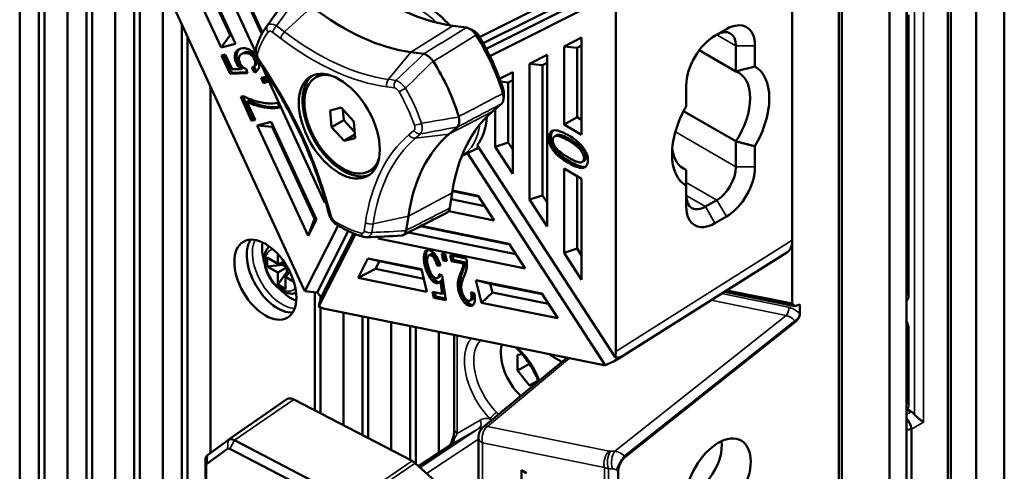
# Model space of a CAD drawing. Header units: millimetres. Extents: x 0 to 5104, y -184 to 1188.
# Tile 153 of 221: x 1506 to 1555, y 324 to 346. Entities that reach past the tile are written whole.
import ezdxf

# ---------------------------------------------------------------- set-up
doc = ezdxf.new("R2010")
doc.units = ezdxf.units.MM
doc.header["$LTSCALE"] = 2
doc.layers.add('Sichtbar (ISO)', color=7, linetype='Continuous', lineweight=50)
doc.layers.add('Sichtbar schmal (ISO)', color=7, linetype='Continuous', lineweight=35)

msp = doc.modelspace()

# ---------------------------------------------------------------- linework, layer by layer
at = {"layer": 'Sichtbar (ISO)'}
for p, q in [((1549.724, 278.492), (1549.724, 548.425)), ((1548.875, 547.391), (1548.875, 277.893)), ((1546.518, 546.03), (1546.518, 276.532)), ((1554.556, 416.221), (1554.556, 281.281)), ((1553.163, 415.419), (1553.163, 280.48)), ((1553.165, 415.418), (1553.165, 280.479)), ((1551.772, 414.302), (1551.772, 280.477)), ((1551.913, 414.62), (1551.913, 280.09)), ((1546.377, 389.133), (1546.377, 312.924)), ((1510.59, 320.526), (1510.59, 365.232)), ((1509.459, 364.628), (1509.459, 322.293)), ((1509.176, 364.465), (1509.176, 321.342)), ((1505.876, 363.666), (1505.876, 322.629)), ((1508.233, 321.268), (1508.233, 363.92)), ((1506.819, 363.304), (1506.819, 322.084)), ((1507.102, 363.327), (1507.102, 321.921)), ((1544.067, 352.955), (1544.067, 331.892)), ((1511.008, 351.92), (1519.905, 332.643)), ((1511.533, 350.782), (1511.533, 320.02)), ((1544.067, 335.022), (1544.067, 350.924)), ((1511.816, 350.169), (1511.816, 320.183)), ((1515.841, 344.535), (1513.521, 349.561)), ((1516.276, 345.145), (1514.536, 348.915)), ((1514.637, 348.851), (1516.544, 344.719)), ((1517.536, 344.318), (1515.78, 348.123)), ((1528.606, 345.048), (1534.78, 348.144)), ((1512.947, 319.203), (1512.947, 347.718)), ((1535.369, 348.051), (1528.784, 344.749)), ((1535.527, 347.773), (1528.94, 344.469)), ((1517.845, 345.203), (1516.795, 347.477)), ((1516.896, 347.413), (1517.884, 345.272)), ((1529.123, 344.115), (1535.293, 347.209)), ((1518.023, 345.49), (1518.902, 346.735)), ((1535.346, 329.525), (1535.346, 346.815)), ((1549.743, 346.289), (1549.743, 332.435)), ((1513.89, 345.675), (1513.89, 318.002)), ((1515.841, 344.535), (1516.276, 345.145)), ((1516.276, 345.145), (1516.34, 345.161)), ((1527.962, 345.525), (1527.292, 345.614)), ((1540.249, 345.118), (1540.814, 345.444)), ((1514.173, 345.062), (1514.173, 317.839)), ((1516.544, 344.719), (1515.841, 344.535)), ((1532.79, 344.59), (1533.66, 345.026)), ((1533.66, 345.026), (1533.66, 340.232)), ((1515.861, 344.142), (1516.04, 344.188)), ((1515.967, 344.169), (1516.371, 343.294)), ((1516.04, 344.188), (1516.374, 343.464)), ((1516.938, 344.271), (1516.844, 344.217)), ((1525.222, 344.31), (1525.85, 344.226)), ((1531.083, 343.734), (1531.952, 344.17)), ((1531.952, 344.17), (1531.952, 335.696)), ((1532.79, 340.734), (1532.79, 344.59)), ((1532.79, 344.59), (1533.431, 344.523)), ((1533.431, 344.523), (1533.66, 344.638)), ((1533.431, 341.104), (1533.431, 344.523)), ((1539.475, 344.405), (1541.286, 343.36)), ((1541.286, 343.36), (1541.286, 344.628)), ((1542.229, 344.628), (1542.229, 343.6)), ((1516.277, 343.239), (1515.861, 344.142)), ((1517.673, 343.887), (1517.982, 343.419)), ((1531.083, 337.032), (1531.083, 343.734)), ((1531.083, 343.734), (1531.724, 343.667)), ((1531.724, 343.667), (1531.952, 343.781)), ((1516.371, 343.294), (1516.277, 343.239)), ((1517.142, 343.268), (1516.277, 343.239)), ((1516.371, 343.294), (1517.125, 343.319)), ((1516.374, 343.464), (1516.829, 343.474)), ((1516.924, 343.528), (1516.829, 343.474)), ((1517.068, 343.484), (1517.142, 343.268)), ((1517.482, 343.313), (1517.357, 343.542)), ((1517.48, 343.612), (1517.386, 343.558)), ((1517.452, 343.596), (1517.576, 343.367)), ((1517.576, 343.367), (1517.482, 343.313)), ((1520.97, 336.877), (1517.878, 343.576)), ((1529.606, 342.993), (1530.255, 343.319)), ((1530.255, 343.319), (1530.255, 338.303)), ((1531.724, 337.24), (1531.724, 343.667)), ((1518.031, 343.092), (1517.818, 343.036)), ((1517.818, 343.036), (1517.935, 342.782)), ((1518.029, 342.837), (1517.925, 343.064)), ((1517.935, 342.782), (1518.149, 342.838)), ((1518.029, 342.837), (1517.935, 342.782)), ((1518.136, 342.865), (1518.029, 342.837)), ((1518.149, 342.838), (1518.031, 343.092)), ((1520.649, 343.141), (1520.507, 343.059)), ((1530.027, 342.816), (1529.655, 342.855)), ((1530.255, 342.93), (1530.027, 342.816)), ((1530.027, 342.816), (1530.027, 339.847)), ((1515.304, 342.611), (1515.304, 324.517)), ((1538.835, 341.641), (1538.835, 342.668)), ((1516.948, 342.137), (1516.802, 342.099)), ((1516.802, 342.099), (1517.344, 340.925)), ((1517.439, 340.979), (1516.909, 342.127)), ((1517.209, 341.915), (1517.114, 341.86)), ((1517.524, 340.972), (1517.114, 341.86)), ((1518.733, 341.572), (1518.627, 341.801)), ((1529.248, 341.377), (1529.699, 341.76)), ((1521.769, 341.572), (1521.219, 341.428)), ((1521.219, 341.428), (1521.29, 340.606)), ((1522.391, 340.894), (1521.769, 341.572)), ((1521.903, 340.959), (1521.858, 341.475)), ((1529.386, 339.639), (1529.386, 341.494)), ((1541.286, 339.908), (1538.703, 341.4)), ((1517.439, 340.979), (1517.344, 340.925)), ((1517.344, 340.925), (1517.524, 340.972)), ((1517.512, 340.998), (1517.439, 340.979)), ((1517.614, 340.693), (1518.317, 340.876)), ((1518.317, 340.876), (1520.546, 336.048)), ((1521.29, 340.606), (1521.903, 340.959)), ((1522.436, 340.378), (1521.903, 340.959)), ((1522.462, 340.071), (1522.391, 340.894)), ((1532.79, 340.734), (1533.431, 341.104)), ((1533.431, 341.104), (1533.66, 340.973)), ((1520.132, 335.237), (1517.614, 340.693)), ((1518.36, 340.63), (1517.614, 340.693)), ((1518.423, 340.646), (1518.36, 340.63)), ((1520.456, 336.087), (1518.36, 340.63)), ((1521.29, 340.606), (1521.912, 339.927)), ((1527.518, 340.612), (1527.094, 340.253)), ((1533.66, 340.232), (1532.79, 340.734)), ((1521.912, 339.927), (1522.448, 340.237)), ((1521.912, 339.927), (1522.462, 340.071)), ((1530.027, 339.847), (1529.386, 339.639)), ((1530.027, 339.847), (1530.255, 339.497)), ((1532.413, 340.208), (1532.318, 340.153)), ((1541.286, 338.64), (1541.286, 339.908)), ((1528.012, 339.321), (1534.828, 328.851)), ((1528.494, 339.713), (1535.309, 329.244)), ((1530.255, 338.303), (1529.386, 339.639)), ((1532.149, 339.637), (1532.243, 339.692)), ((1542.229, 339.668), (1542.229, 338.64)), ((1527.74, 339.198), (1527.943, 339.288)), ((1532.464, 339.23), (1532.558, 339.284)), ((1533.78, 338.948), (1533.686, 338.894)), ((1523.315, 338.522), (1523.174, 338.44)), ((1532.79, 338.557), (1533.66, 338.055)), ((1532.79, 334.409), (1532.79, 338.557)), ((1538.566, 338.648), (1538.835, 338.493)), ((1538.835, 337.708), (1538.835, 338.493)), ((1533.431, 334.617), (1533.431, 338.187)), ((1533.66, 338.055), (1533.66, 333.073)), ((1527.149, 336.618), (1527.261, 337.371)), ((1528.557, 337.189), (1527.273, 337.449)), ((1527.277, 337.474), (1528.537, 337.22)), ((1538.835, 336.681), (1538.835, 337.708)), ((1520.97, 336.877), (1520.997, 336.949)), ((1521.001, 336.937), (1520.97, 336.877)), ((1527.212, 337.046), (1528.867, 336.712)), ((1528.537, 337.22), (1529.328, 336.004)), ((1531.083, 337.032), (1531.724, 337.24)), ((1531.952, 335.696), (1531.083, 337.032)), ((1531.952, 336.89), (1531.724, 337.24)), ((1539.777, 336.681), (1540.343, 337.007)), ((1521.042, 336.79), (1521.185, 336.279)), ((1529.328, 336.004), (1527.085, 336.458)), ((1520.132, 335.237), (1520.456, 336.087)), ((1520.546, 336.048), (1520.132, 335.237)), ((1520.494, 336.161), (1520.456, 336.087)), ((1525.092, 336.216), (1524.987, 335.509)), ((1540.814, 336.191), (1540.249, 335.864)), ((1521.622, 335.749), (1519.969, 332.515)), ((1520.577, 332.449), (1522.124, 335.475)), ((1530.412, 334.339), (1525.103, 335.413)), ((1525.682, 335.71), (1530.101, 334.816)), ((1525.719, 335.729), (1530.081, 334.847)), ((1522.478, 335.323), (1520.658, 331.762)), ((1520.781, 332.218), (1522.386, 335.359)), ((1523.594, 335.103), (1523.787, 335.201)), ((1523.594, 335.103), (1523.64, 335.194)), ((1530.872, 333.632), (1523.594, 335.103)), ((1530.081, 334.847), (1530.872, 333.632)), ((1532.79, 334.409), (1533.431, 334.617)), ((1533.66, 334.267), (1533.431, 334.617)), ((1518.116, 334.163), (1518.635, 333.864)), ((1518.116, 333.728), (1518.116, 334.163)), ((1518.635, 333.864), (1518.635, 334.342)), ((1522.604, 333.167), (1523.093, 334.123)), ((1523.093, 334.123), (1525.741, 333.588)), ((1523.093, 334.123), (1523.662, 333.982)), ((1523.47, 333.606), (1523.662, 333.982)), ((1523.662, 333.982), (1525.748, 333.56)), ((1526.2, 334.33), (1526.106, 334.276)), ((1526.821, 334.028), (1526.74, 334.364)), ((1526.74, 334.364), (1526.91, 334.33)), ((1526.821, 334.028), (1526.916, 334.082)), ((1526.992, 333.993), (1526.821, 334.028)), ((1526.853, 334.342), (1526.916, 334.082)), ((1526.91, 334.33), (1526.992, 333.993)), ((1526.916, 334.082), (1526.973, 334.07)), ((1527.222, 333.997), (1527.154, 334.281)), ((1527.154, 334.281), (1527.957, 334.118)), ((1527.222, 333.997), (1527.317, 334.051)), ((1527.818, 333.876), (1527.222, 333.997)), ((1527.267, 334.258), (1527.317, 334.051)), ((1527.317, 334.051), (1527.913, 333.931)), ((1533.66, 333.073), (1532.79, 334.409)), ((1535.462, 329.16), (1543.805, 334.42)), ((1518.116, 333.728), (1518.871, 333.804)), ((1518.635, 333.428), (1518.116, 333.728)), ((1518.956, 333.938), (1518.635, 333.864)), ((1518.635, 333.428), (1519.012, 333.646)), ((1518.871, 333.918), (1518.871, 333.804)), ((1518.871, 333.804), (1519.012, 333.723)), ((1519.012, 333.853), (1519.012, 333.646)), ((1519.012, 333.646), (1519.191, 333.543)), ((1519.079, 333.444), (1519.079, 333.608)), ((1522.604, 333.167), (1523.47, 333.606)), ((1525.853, 333.125), (1523.47, 333.606)), ((1525.741, 333.588), (1526.01, 332.478)), ((1526.524, 333.783), (1526.619, 333.838)), ((1526.675, 333.778), (1526.524, 333.783)), ((1526.619, 333.838), (1526.657, 333.836)), ((1527.818, 333.876), (1527.913, 333.931)), ((1518.635, 332.83), (1519.079, 333.444)), ((1518.635, 332.83), (1518.635, 333.428)), ((1519.237, 333.451), (1519.012, 333.211)), ((1519.012, 333.211), (1519.012, 332.612)), ((1519.426, 332.971), (1519.012, 333.211)), ((1519.177, 333.387), (1519.079, 333.444)), ((1526.01, 332.478), (1522.604, 333.167)), ((1526.634, 333.217), (1526.539, 333.162)), ((1526.622, 333.341), (1526.771, 333.276)), ((1526.674, 333.004), (1526.768, 333.058)), ((1526.765, 332.37), (1526.674, 333.004)), ((1526.768, 333.058), (1526.859, 332.424)), ((1526.771, 333.276), (1526.953, 332.063)), ((1528.7, 331.935), (1528.431, 333.044)), ((1528.431, 333.044), (1531.683, 332.387)), ((1528.431, 333.044), (1529.141, 332.874)), ((1519.012, 332.612), (1518.635, 332.83)), ((1529.141, 332.874), (1531.703, 332.356)), ((1529.141, 332.874), (1529.246, 332.439)), ((1540.832, 332.545), (1544.067, 331.892)), ((1520.468, 326.623), (1520.468, 332.456)), ((1520.751, 332.115), (1520.751, 332.247)), ((1526.348, 332.185), (1526.28, 332.468)), ((1526.28, 332.468), (1526.765, 332.37)), ((1526.348, 332.185), (1526.443, 332.24)), ((1526.953, 332.063), (1526.348, 332.185)), ((1526.393, 332.445), (1526.443, 332.24)), ((1526.443, 332.24), (1526.941, 332.139)), ((1526.765, 332.37), (1526.859, 332.424)), ((1528.242, 332.095), (1528.148, 332.04)), ((1528.184, 332.465), (1528.345, 332.404)), ((1529.246, 332.439), (1528.7, 331.935)), ((1532.013, 331.879), (1529.246, 332.439)), ((1531.683, 332.387), (1532.474, 331.172)), ((1544.206, 331.77), (1540.721, 332.475)), ((1520.751, 326.476), (1520.751, 331.712)), ((1520.961, 331.641), (1534.694, 328.864)), ((1532.474, 331.172), (1528.7, 331.935)), ((1544.206, 331.77), (1544.067, 331.892)), ((1544.206, 331.77), (1544.444, 331.857)), ((1544.444, 331.857), (1544.444, 331.402)), ((1521.883, 331.454), (1521.883, 325.887)), ((1522.825, 325.397), (1522.825, 331.264)), ((1523.108, 325.25), (1523.108, 331.207)), ((1524.24, 330.978), (1524.24, 324.662)), ((1525.182, 324.172), (1525.182, 330.787)), ((1525.465, 323.983), (1525.465, 330.73)), ((1535.838, 324.349), (1544.249, 331.006)), ((1549.743, 330.776), (1549.743, 327.044)), ((1526.597, 330.501), (1526.597, 324.528)), ((1527.364, 330.346), (1527.364, 325.678)), ((1532.934, 329.22), (1528.803, 325.802)), ((1530.491, 329.371), (1530.728, 329.392)), ((1530.491, 328.586), (1530.491, 329.371)), ((1532.243, 329.275), (1532.379, 329.19)), ((1532.306, 329.237), (1532.688, 329.016)), ((1532.683, 329.013), (1532.447, 329.15)), ((1535.419, 329.136), (1535.353, 329.237)), ((1531.08, 328.926), (1530.491, 328.586)), ((1531.08, 327.853), (1530.491, 328.586)), ((1531.505, 328.098), (1531.08, 327.853)), ((1531.305, 327.873), (1531.08, 327.853)), ((1516.185, 325.16), (1519.086, 327.174)), ((1525.274, 324.124), (1519.433, 327.161)), ((1549.952, 326.554), (1549.767, 326.66)), ((1549.964, 325.697), (1549.724, 325.663)), ((1549.964, 325.697), (1549.964, 315.649)), ((1528.561, 325.289), (1528.561, 321.696)), ((1515.127, 323.982), (1516.15, 324.73)), ((1516.181, 325.157), (1515.158, 324.41)), ((1516.271, 324.727), (1522.111, 321.69)), ((1522.33, 322.112), (1516.49, 325.149)), ((1527.219, 324.94), (1525.596, 323.867)), ((1515.059, 324.166), (1515.106, 320.934)), ((1515.135, 320.655), (1515.088, 323.887)), ((1529.091, 320.756), (1525.427, 324.017)), ((1530.681, 323.672), (1530.681, 322.203)), ((1530.934, 323.526), (1530.681, 323.672)), ((1535.472, 323.621), (1535.472, 312.877))]:
    msp.add_line(p, q, dxfattribs=at)
msp.add_arc((1529.228, 325.289), 0.667, 129.6039, 180, dxfattribs=at)
for centre, major_axis, ratio, start_param, end_param in [((1523.91, 357.739), (-6.672, 11.557), 0.57735, 2.199115, 2.722714), ((1525.918, 343.104), (2.162, -3.746), 0.57735, 1.945557, 2.652301), ((1521.814, 356.529), (6.724, -11.647), 0.57735, 5.340708, 5.864306), ((1540.814, 343.811), (1, 1.732), 0.57735, 5.497787, 7.068583), ((1528.147, 344.929), (-0.349, 0.568), 0.549717, 4.77075, 5.848158), ((1525.211, 342.696), (-3.494, 6.052), 0.57735, 4.32445, 4.786169), ((1525.447, 342.832), (3.333, -5.774), 0.57735, 1.182857, 1.644576), ((1540.343, 344.084), (0.667, 1.155), 0.57735, 5.497787, 7.068583), ((1540.249, 343.485), (1, 1.732), 0.57735, 0.785398, 2.356194), ((1525.79, 344.146), (0.114, 0.046), 0.586508, 0.648591, 0.803758), ((1526.22, 343.793), (0.104, -0.134), 0.726214, 1.432346, 1.587315), ((1523.115, 341.485), (3.442, -5.962), 0.57735, 1.19279, 1.634644), ((1518.116, 350.626), (-0.967, -7.163), 0.228626, 6.122083, 6.23305), ((1521.84, 340.75), (1.333, -2.309), 0.57735, 2.664737, 6.760041), ((1521.982, 340.831), (-1.333, 2.309), 0.57735, 6.116861, 6.283185), ((1540.06, 340.926), (1.367, 2.367), 0.57735, 4.613895, 6.381679), ((1540.532, 340.654), (1.7, 2.944), 0.57735, 4.710659, 6.284915), ((1521.864, 340.763), (-1.417, 2.454), 0.57735, 0.0666, 3.074992), ((1529.35, 342.323), (0.31, -0.59), 0.556947, 0.127301, 1.20471), ((1514.196, 355.324), (-4.848, 13.431), 0.372594, 2.869152, 2.978699), ((1524.089, 378.031), (6.078, 36.235), 0.21639, 3.161511, 3.218007), ((1510.968, 345.572), (8.04, -3.822), 0.159949, 5.917698, 6.086071), ((1511.063, 345.626), (8.04, -3.822), 0.159949, 5.917698, 6.039216), ((1536.581, 330.286), (-6.672, 11.557), 0.57735, 0.10472, 0.628319), ((1540.532, 340.654), (-1.7, -2.944), 0.57735, 4.710659, 6.284915), ((1527.473, 341.078), (0.016, -0.163), 0.736835, 1.681317, 1.836286), ((1525.918, 343.104), (2.162, -3.746), 0.57735, 0.216047, 0.723098), ((1527.425, 340.604), (-0.115, -0.045), 0.319414, 2.385548, 2.540715), ((1532.584, 339.754), (-0.386, 0.668), 0.57735, 0.285972, 1.417431), ((1532.678, 339.809), (-0.386, 0.668), 0.57735, 0.285972, 1.417431), ((1534.485, 329.076), (-6.724, 11.647), 0.57735, 0.10472, 0.628319), ((1525.918, 343.104), (2.162, -3.746), 0.57735, 6.221282, 6.251974), ((1527.271, 343.945), (6.522, 4.238), 0.567476, 4.46581, 4.546959), ((1532.553, 339.803), (-0.375, 0.65), 0.57735, 1.492395, 1.59059), ((1532.647, 339.857), (0.375, -0.65), 0.57735, 4.633987, 4.732192), ((1540.06, 340.926), (-1.367, -2.367), 0.57735, 5.613328, 6.381679), ((1521.982, 340.831), (1.333, -2.309), 0.57735, 0, 0.166324), ((1540.343, 338.096), (0.667, 1.155), 0.57735, 3.926991, 5.497787), ((1540.814, 337.824), (-1, -1.732), 0.57735, 0.785398, 2.356194), ((1539.777, 337.769), (-0.667, -1.155), 0.57735, 5.497787, 7.068583), ((1526.7, 336.981), (0.304, -0.593), 0.573914, 0, 0.656435), ((1540.249, 337.497), (-1, -1.732), 0.57735, 5.497787, 7.068583), ((1524.883, 335.479), (0.081, 0.105), 0.64188, 5.271773, 5.42694), ((1518.635, 333.428), (-1.083, 1.876), 0.57735, 0.286757, 2.854836), ((1543.124, 335.566), (0.666, -1.156), 0.57735, 0.022962, 0.786451), ((1519.295, 333.809), (-1.012, 1.753), 0.57735, 0.607547, 1.173919), ((1527.112, 334.62), (0.771, -1.015), 0.414659, 0.543727, 0.774772), ((1526.914, 334.016), (-0.787, 0.5), 0.899812, 3.41977, 3.595404), ((1527.008, 334.07), (0.787, -0.5), 0.899812, 0.278178, 0.453811), ((1521.037, 340.287), (5.507, -7.123), 0.13212, 0.03236, 0.143327), ((1521.131, 340.341), (5.507, -7.123), 0.13212, 0.03236, 0.086243), ((1519.295, 333.809), (-1.012, 1.753), 0.57735, 1.967673, 2.534046), ((1520.674, 332.845), (-0.669, 1.154), 0.582155, 1.411622, 1.519192), ((1521.327, 333.205), (2.528, 0.087), 0.303039, 4.134973, 4.400663), ((1521.091, 333.074), (-0.669, 1.154), 0.582155, 1.784883, 2.024906), ((1521.221, 333.146), (0.627, 1.864), 0.071965, 2.115799, 2.431441), ((1490.556, 386.042), (37.721, -54.236), 0.051478, 0.035381, 0.116967), ((1550.076, 332.435), (-0.333, 0), 0.57735, 0, 0.0001), ((1520.674, 332.845), (-0.669, 1.154), 0.582155, 2.340548, 2.665358), ((1544.209, 331.266), (0.157, 0.305), 0.575524, 4.044302, 5.011995), ((1550.076, 330.776), (-0.333, 0), 0.57735, 6.283085, 6.283185), ((1531.08, 328.638), (-1, 1.732), 0.57735, 0.50843, 2.047354), ((1532.306, 331.251), (1.233, -2.136), 0.57735, 5.358512, 5.497787), ((1532.447, 331.333), (-1.337, 2.315), 0.57735, 2.320001, 2.356194), ((1534.971, 330.427), (2.007, 1.406), 0.542559, 4.282672, 4.559552), ((1534.403, 330.069), (-0.666, 1.156), 0.57735, 3.646826, 3.928043), ((1534.916, 330.392), (0.799, -1.071), 0.553954, 5.757549, 6.062872), ((1534.781, 330.307), (-0.666, 1.156), 0.57735, 3.101216, 3.341502), ((1534.403, 330.069), (-0.666, 1.156), 0.57735, 2.671097, 2.824336), ((1519.441, 326.648), (-0.35, 0.529), 0.596562, 5.461252, 6.29616), ((1550.076, 327.044), (-0.333, 0), 0.57735, 0, 0.000174), ((1549.948, 326.119), (0.267, -0.462), 0.582193, 1.909625, 2.351202), ((1527.831, 325.678), (-0.467, 0), 0.57735, 0, 0.000245), ((1516.497, 324.698), (-0.308, 0.465), 0.596562, 5.461252, 6.310582), ((1527.754, 325.163), (-0.448, 0.131), 0.296997, 0.000015, 0.000924), ((1516.274, 324.55), (-0.12, 0.182), 0.596562, 5.461252, 6.310582), ((1527.898, 323.79), (0.65, -1.167), 0.57621, 3.184348, 3.185127), ((1538.789, 324.106), (-1.368, -1.82), 0.642704, 0.875816, 2.537212), ((1515.473, 323.95), (-0.308, 0.465), 0.596562, 0.027397, 0.748863), ((1535.96, 323.861), (0.329, 0.58), 0.621198, 0.992178, 2.310653), ((1515.25, 323.803), (-0.12, 0.182), 0.596562, 0.027397, 0.747523), ((1525.281, 323.611), (-0.35, 0.529), 0.596562, 5.129639, 5.461252)]:
    msp.add_ellipse(centre, major_axis=major_axis, ratio=ratio, start_param=start_param, end_param=end_param, dxfattribs=at)
for centre, major_axis in [((1521.675, 340.654), (1.417, -2.454)), ((1518.022, 333.074), (1.083, -1.876)), ((1540.414, 323.168), (-1.133, -1.963))]:
    msp.add_ellipse(centre, major_axis=major_axis, ratio=0.57735, dxfattribs=at)
for points, knots in [([(1518.023, 345.49), (1517.981, 345.431), (1517.941, 345.37), (1517.866, 345.244), (1517.831, 345.179), (1517.765, 345.046), (1517.733, 344.977), (1517.675, 344.837), (1517.648, 344.765), (1517.598, 344.618), (1517.575, 344.543), (1517.555, 344.466)], [2.6164897, 2.6164897, 2.6164897, 2.6164897, 2.668712, 2.668712, 2.7209343, 2.7209343, 2.7731565, 2.7731565, 2.8253788, 2.8253788, 2.8776011, 2.8776011, 2.8776011, 2.8776011]), ([(1516.829, 343.474), (1516.715, 343.566), (1516.63, 343.672), (1516.502, 343.95), (1516.487, 344.096), (1516.528, 344.229)], [0, 0, 0, 0, 0.430718, 0.430718, 1, 1, 1, 1]), ([(1516.528, 344.229), (1516.57, 344.362), (1516.664, 344.447), (1516.947, 344.521), (1517.088, 344.504), (1517.233, 344.435)], [0, 0, 0, 0, 0.512397, 0.512397, 1, 1, 1, 1]), ([(1516.623, 344.283), (1516.581, 344.15), (1516.596, 344.004), (1516.725, 343.726), (1516.809, 343.62), (1516.924, 343.528)], [0, 0, 0, 0, 0.569282, 0.569282, 1, 1, 1, 1]), ([(1517.517, 343.72), (1517.536, 343.795), (1517.525, 343.878), (1517.435, 344.074), (1517.359, 344.156), (1517.155, 344.269), (1517.047, 344.282), (1516.828, 344.225), (1516.76, 344.167), (1516.702, 343.992), (1516.715, 343.891), (1516.801, 343.703), (1516.845, 343.642), (1516.899, 343.592)], [0, 0, 0, 0, 0.156215, 0.156215, 0.344162, 0.344162, 0.532108, 0.532108, 0.709649, 0.709649, 0.888327, 0.888327, 1, 1, 1, 1]), ([(1516.938, 344.271), (1516.964, 344.286), (1516.995, 344.298), (1517.142, 344.337), (1517.249, 344.323), (1517.453, 344.21), (1517.529, 344.129), (1517.62, 343.932), (1517.631, 343.85), (1517.612, 343.774)], [0.4106954, 0.4106954, 0.4106954, 0.4106954, 0.467892, 0.467892, 0.6558384, 0.6558384, 0.8437848, 0.8437848, 1, 1, 1, 1]), ([(1517.673, 343.887), (1517.635, 343.944), (1517.604, 344.006), (1517.558, 344.135), (1517.543, 344.201), (1517.533, 344.334), (1517.537, 344.402), (1517.555, 344.466)], [0, 0, 0, 0, 0.03078936, 0.03078936, 0.06194416, 0.06194416, 0.09353967, 0.09353967, 0.09353967, 0.09353967]), ([(1526.315, 343.87), (1526.281, 343.914), (1526.244, 343.955), (1526.167, 344.033), (1526.127, 344.069), (1526.047, 344.131), (1526.008, 344.157), (1525.933, 344.198), (1525.898, 344.213), (1525.865, 344.223)], [0, 0, 0, 0, 0.0250167, 0.0250167, 0.0507887, 0.0507887, 0.0765479, 0.0765479, 0.1015297, 0.1015297, 0.1015297, 0.1015297]), ([(1521.042, 336.79), (1520.917, 337.24), (1520.774, 337.693), (1520.455, 338.599), (1520.28, 339.051), (1519.897, 339.952), (1519.691, 340.4), (1519.249, 341.285), (1519.013, 341.723), (1518.517, 342.583), (1518.255, 343.006), (1517.982, 343.419)], [0.3665191, 0.3665191, 0.3665191, 0.3665191, 0.4712389, 0.4712389, 0.5759587, 0.5759587, 0.6806784, 0.6806784, 0.7853982, 0.7853982, 0.8901179, 0.8901179, 0.8901179, 0.8901179]), ([(1517.114, 341.86), (1517.274, 341.776), (1517.457, 341.704), (1517.865, 341.586), (1518.065, 341.552), (1518.259, 341.543)], [0, 0, 0, 0, 0.500532, 0.500532, 1, 1, 1, 1]), ([(1518.353, 341.597), (1518.159, 341.606), (1517.959, 341.64), (1517.551, 341.758), (1517.369, 341.83), (1517.209, 341.915)], [0, 0, 0, 0, 0.499468, 0.499468, 1, 1, 1, 1]), ([(1527.528, 340.621), (1527.547, 340.641), (1527.563, 340.668), (1527.589, 340.732), (1527.598, 340.771), (1527.609, 340.857), (1527.611, 340.904), (1527.606, 341.004), (1527.6, 341.055), (1527.591, 341.107)], [0, 0, 0, 0, 0.0250053, 0.0250053, 0.0507888, 0.0507888, 0.0765366, 0.0765366, 0.1015298, 0.1015298, 0.1015298, 0.1015298]), ([(1532.1, 340.339), (1532.14, 340.4), (1532.199, 340.435), (1532.353, 340.457), (1532.446, 340.446), (1532.556, 340.414)], [0.0003337, 0.0003337, 0.0003337, 0.0003337, 0.5, 0.5, 1, 1, 1, 1]), ([(1532.556, 340.414), (1532.667, 340.382), (1532.815, 340.312), (1533.223, 340.076), (1533.402, 339.948), (1533.538, 339.819)], [0, 0, 0, 0, 0.457447, 0.457447, 1, 1, 1, 1]), ([(1532.384, 340.177), (1532.281, 340.156), (1532.23, 340.086), (1532.23, 339.849), (1532.275, 339.728), (1532.365, 339.606)], [0, 0, 0, 0, 0.504505, 0.504505, 1, 1, 1, 1]), ([(1533.619, 339.463), (1533.517, 339.603), (1533.311, 339.762), (1532.692, 340.12), (1532.485, 340.198), (1532.384, 340.177)], [0, 0, 0, 0, 0.498831, 0.498831, 1, 1, 1, 1]), ([(1532.478, 340.231), (1532.58, 340.253), (1532.786, 340.174), (1533.405, 339.817), (1533.611, 339.657), (1533.714, 339.518)], [0, 0, 0, 0, 0.501169, 0.501169, 1, 1, 1, 1]), ([(1532.464, 339.23), (1532.435, 339.251), (1532.407, 339.275), (1532.355, 339.326), (1532.333, 339.352), (1532.258, 339.449), (1532.202, 339.544), (1532.185, 339.573)], [-0.02911451, -0.02911451, -0.02911451, -0.02911451, -0.02189271, -0.02189271, -0.01546561, -0.01546561, -0.000002, -0.000002, -0.000002, -0.000002]), ([(1532.279, 339.628), (1532.317, 339.564), (1532.356, 339.497), (1532.427, 339.407), (1532.45, 339.38), (1532.501, 339.329), (1532.529, 339.305), (1532.558, 339.284)], [0, 0, 0, 0, 0.03348584, 0.03348584, 0.04864953, 0.04864953, 0.06568816, 0.06568816, 0.06568816, 0.06568816]), ([(1532.365, 339.606), (1532.48, 339.452), (1532.693, 339.285), (1533.312, 338.927), (1533.518, 338.848), (1533.62, 338.869)], [0, 0, 0, 0, 0.49961, 0.49961, 1, 1, 1, 1]), ([(1533.62, 338.869), (1533.723, 338.891), (1533.774, 338.96), (1533.774, 339.195), (1533.723, 339.324), (1533.619, 339.463)], [0, 0, 0, 0, 0.498866, 0.498866, 1, 1, 1, 1]), ([(1533.714, 339.518), (1533.817, 339.378), (1533.868, 339.25), (1533.868, 339.043), (1533.839, 338.982), (1533.78, 338.948)], [0, 0, 0, 0, 0.5011338, 0.5011338, 0.8779987, 0.8779987, 0.8779987, 0.8779987]), ([(1533.964, 338.952), (1533.965, 338.984), (1533.967, 339.094), (1533.941, 339.224), (1533.931, 339.26), (1533.899, 339.337), (1533.878, 339.375), (1533.853, 339.411)], [0, 0, 0, 0, 0.01744355, 0.01744355, 0.02406358, 0.02406358, 0.0314267, 0.0314267, 0.0314267, 0.0314267]), ([(1533.693, 338.594), (1533.535, 338.586), (1533.304, 338.669), (1532.779, 338.972), (1532.6, 339.1), (1532.464, 339.23)], [0.0900335, 0.0900335, 0.0900335, 0.0900335, 0.6137124, 0.6137124, 1, 1, 1, 1]), ([(1532.558, 339.284), (1532.755, 339.096), (1533.008, 338.944), (1533.294, 338.788), (1533.415, 338.731), (1533.674, 338.645), (1533.755, 338.647), (1533.787, 338.648)], [0, 0, 0, 0, 0.1319811, 0.1319811, 0.2207402, 0.2207402, 0.3359628, 0.3359628, 0.3359628, 0.3359628]), ([(1533.964, 338.952), (1533.963, 338.907), (1533.959, 338.864), (1533.942, 338.787), (1533.93, 338.754), (1533.898, 338.694), (1533.878, 338.67), (1533.828, 338.63), (1533.8, 338.616), (1533.768, 338.606)], [-0.09781417, -0.09781417, -0.09781417, -0.09781417, -0.07260474, -0.07260474, -0.04894666, -0.04894666, -0.02495548, -0.02495548, 0, 0, 0, 0]), ([(1521.523, 335.81), (1521.465, 335.847), (1521.411, 335.895), (1521.317, 336.003), (1521.276, 336.064), (1521.219, 336.177), (1521.199, 336.228), (1521.185, 336.279)], [0.0000047, 0.0000047, 0.0000047, 0.0000047, 0.03246081, 0.03246081, 0.06516212, 0.06516212, 0.08942403, 0.08942403, 0.08942403, 0.08942403]), ([(1521.523, 335.81), (1521.614, 335.752), (1521.705, 335.698), (1521.888, 335.594), (1521.98, 335.546), (1522.164, 335.455), (1522.256, 335.414), (1522.439, 335.336), (1522.531, 335.301), (1522.714, 335.238), (1522.806, 335.21), (1522.897, 335.185)], [4.6622213, 4.6622213, 4.6622213, 4.6622213, 4.7241763, 4.7241763, 4.7861312, 4.7861312, 4.8480862, 4.8480862, 4.9100412, 4.9100412, 4.9719962, 4.9719962, 4.9719962, 4.9719962]), ([(1524.983, 335.491), (1524.971, 335.449), (1524.955, 335.411), (1524.917, 335.345), (1524.893, 335.317), (1524.841, 335.276), (1524.813, 335.262), (1524.772, 335.253), (1524.761, 335.252), (1524.751, 335.251)], [-0.1015297, -0.1015297, -0.1015297, -0.1015297, -0.07652442, -0.07652442, -0.05074093, -0.05074093, -0.02499318, -0.02499318, -0.01639843, -0.01639843, -0.01639843, -0.01639843]), ([(1518.217, 334.717), (1518.178, 334.684), (1518.143, 334.647), (1518.059, 334.531), (1518.021, 334.445), (1517.968, 334.244), (1517.959, 334.127), (1517.973, 333.877), (1517.999, 333.744), (1518.081, 333.479), (1518.138, 333.347), (1518.276, 333.099), (1518.358, 332.981), (1518.538, 332.77), (1518.638, 332.677), (1518.848, 332.523), (1518.96, 332.463), (1519.183, 332.39), (1519.296, 332.376), (1519.452, 332.395), (1519.498, 332.406), (1519.542, 332.422)], [2.455458, 2.455458, 2.455458, 2.455458, 2.607826, 2.607826, 2.884271, 2.884271, 3.209783, 3.209783, 3.55545, 3.55545, 3.898509, 3.898509, 4.239179, 4.239179, 4.581576, 4.581576, 4.927414, 4.927414, 5.258224, 5.258224, 5.398524, 5.398524, 5.398524, 5.398524]), ([(1525.873, 334.301), (1525.904, 334.48), (1525.987, 334.556), (1526.232, 334.506), (1526.337, 334.427), (1526.437, 334.29)], [0, 0, 0, 0, 0.548796, 0.548796, 1, 1, 1, 1]), ([(1526.159, 333.172), (1526.051, 333.332), (1525.969, 333.526), (1525.861, 333.973), (1525.848, 334.155), (1525.873, 334.301)], [0, 0, 0, 0, 0.512397, 0.512397, 1, 1, 1, 1]), ([(1525.968, 334.355), (1525.942, 334.209), (1525.955, 334.028), (1526.064, 333.581), (1526.146, 333.386), (1526.253, 333.226)], [0, 0, 0, 0, 0.487603, 0.487603, 1, 1, 1, 1]), ([(1526.361, 334.141), (1526.3, 334.225), (1526.24, 334.273), (1526.109, 334.3), (1526.061, 334.259), (1526.013, 334.064), (1526.023, 333.927), (1526.107, 333.581), (1526.163, 333.443), (1526.306, 333.229), (1526.38, 333.167), (1526.505, 333.142), (1526.544, 333.155), (1526.572, 333.191)], [0, 0, 0, 0, 0.156216, 0.156216, 0.344163, 0.344163, 0.532109, 0.532109, 0.709651, 0.709651, 0.888327, 0.888327, 1, 1, 1, 1]), ([(1526.2, 334.33), (1526.221, 334.343), (1526.246, 334.346), (1526.334, 334.328), (1526.395, 334.279), (1526.455, 334.195)], [0.7683531, 0.7683531, 0.7683531, 0.7683531, 0.8437844, 0.8437844, 1, 1, 1, 1]), ([(1527.989, 333.917), (1527.995, 333.813), (1527.988, 333.713), (1527.949, 333.52), (1527.913, 333.412), (1527.781, 333.103), (1527.733, 332.951), (1527.717, 332.836)], [0, 0, 0, 0, 0.281094, 0.281094, 0.562189, 0.562189, 1, 1, 1, 1]), ([(1526.674, 333.004), (1526.625, 332.918), (1526.561, 332.883), (1526.375, 332.92), (1526.267, 333.012), (1526.159, 333.172)], [0, 0, 0, 0, 0.430718, 0.430718, 1, 1, 1, 1]), ([(1526.253, 333.226), (1526.362, 333.066), (1526.469, 332.975), (1526.597, 332.949), (1526.617, 332.948), (1526.637, 332.951)], [0, 0, 0, 0, 0.5692821, 0.5692821, 0.6861051, 0.6861051, 0.6861051, 0.6861051]), ([(1528.352, 331.909), (1528.312, 331.804), (1528.235, 331.764), (1528.003, 331.81), (1527.895, 331.893), (1527.697, 332.177), (1527.624, 332.343), (1527.555, 332.628), (1527.542, 332.721), (1527.537, 332.899), (1527.546, 332.99), (1527.568, 333.084)], [0, 0, 0, 0, 0.246585, 0.246585, 0.495829, 0.495829, 0.745073, 0.745073, 0.872537, 0.872537, 1, 1, 1, 1]), ([(1527.662, 333.138), (1527.641, 333.045), (1527.631, 332.953), (1527.636, 332.776), (1527.649, 332.683), (1527.719, 332.397), (1527.791, 332.231), (1527.989, 331.948), (1528.097, 331.865), (1528.25, 331.834), (1528.283, 331.833), (1528.312, 331.838)], [0, 0, 0, 0, 0.1274635, 0.1274635, 0.254927, 0.254927, 0.5041708, 0.5041708, 0.7534147, 0.7534147, 0.8315922, 0.8315922, 0.8315922, 0.8315922]), ([(1527.717, 332.836), (1527.701, 332.719), (1527.706, 332.606), (1527.762, 332.377), (1527.807, 332.274), (1527.869, 332.185)], [0, 0, 0, 0, 0.486559, 0.486559, 1, 1, 1, 1]), ([(1527.869, 332.185), (1527.93, 332.096), (1527.995, 332.044), (1528.135, 332.016), (1528.182, 332.048), (1528.205, 332.124)], [0, 0, 0, 0, 0.484444, 0.484444, 1, 1, 1, 1]), ([(1549.737, 332.388), (1549.737, 332.388), (1549.737, 332.388), (1549.739, 332.393), (1549.74, 332.397), (1549.742, 332.41), (1549.743, 332.421), (1549.743, 332.435)], [0.02877652, 0.02877652, 0.02877652, 0.02877652, 0.03527806, 0.03527806, 0.04393517, 0.04393517, 0.05542619, 0.05542619, 0.05542619, 0.05542619]), ([(1544.423, 331.27), (1544.43, 331.293), (1544.435, 331.316), (1544.442, 331.36), (1544.444, 331.381), (1544.444, 331.402)], [-0.02253155, -0.02253155, -0.02253155, -0.02253155, -0.0112583, -0.0112583, 0, 0, 0, 0]), ([(1549.743, 330.776), (1549.743, 330.793), (1549.741, 330.815), (1549.734, 330.857), (1549.73, 330.876), (1549.724, 330.897)], [0, 0, 0, 0, 0.01435415, 0.01435415, 0.02495711, 0.02495711, 0.02495711, 0.02495711]), ([(1531.523, 328.053), (1531.494, 328.128), (1531.464, 328.204), (1531.325, 328.519), (1531.194, 328.756), (1530.899, 329.195), (1530.733, 329.399), (1530.505, 329.631), (1530.449, 329.684), (1530.393, 329.734)], [6.7868212, 6.7868212, 6.7868212, 6.7868212, 6.8821324, 6.8821324, 7.186506, 7.186506, 7.4912093, 7.4912093, 7.5871934, 7.5871934, 7.5871934, 7.5871934]), ([(1549.768, 326.66), (1549.757, 326.667), (1549.747, 326.673), (1549.733, 326.682), (1549.729, 326.686), (1549.724, 326.689)], [-0.045835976, -0.045835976, -0.045835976, -0.045835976, -0.042162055, -0.042162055, -0.040169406, -0.040169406, -0.040169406, -0.040169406]), ([(1549.737, 326.996), (1549.737, 326.996), (1549.737, 326.997), (1549.738, 327), (1549.739, 327.004), (1549.742, 327.017), (1549.743, 327.029), (1549.743, 327.044)], [0.02701211, 0.02701211, 0.02701211, 0.02701211, 0.03281465, 0.03281465, 0.04167712, 0.04167712, 0.05422123, 0.05422123, 0.05422123, 0.05422123]), ([(1549.723, 326.233), (1549.841, 326.101), (1549.936, 325.914), (1549.959, 325.757), (1549.962, 325.736), (1549.963, 325.716), (1549.964, 325.697)], [0.2396132, 0.2396132, 0.2396132, 0.2396132, 0.9130148, 0.9130148, 0.9130148, 1, 1, 1, 1]), ([(1550.561, 326.036), (1550.53, 326.06), (1550.492, 326.089), (1550.408, 326.155), (1550.361, 326.192), (1550.28, 326.259), (1550.239, 326.295), (1550.168, 326.36), (1550.139, 326.39), (1550.113, 326.419)], [0, 0, 0, 0, 0.02770503, 0.02770503, 0.05541006, 0.05541006, 0.07833779, 0.07833779, 0.09607531, 0.09607531, 0.09607531, 0.09607531]), ([(1527.306, 325.293), (1527.331, 325.376), (1527.346, 325.457), (1527.361, 325.584), (1527.364, 325.633), (1527.364, 325.678)], [0, 0, 0, 0, 0.04202208, 0.04202208, 0.07100865, 0.07100865, 0.07100865, 0.07100865])]:
    msp.add_open_spline(points, degree=3, knots=knots, dxfattribs=at)
for points, degree in [([(1528.107, 345.475), (1528.19, 345.431), (1528.273, 345.387), (1528.356, 345.342)], 3), ([(1528.356, 345.342), (1528.417, 345.31), (1528.479, 345.25), (1528.525, 345.176)], 3), ([(1516.744, 344.464), (1516.687, 344.419), (1516.647, 344.359), (1516.623, 344.283)], 3), ([(1517.233, 344.435), (1517.364, 344.373), (1517.471, 344.28), (1517.556, 344.154)], 3), ([(1517.357, 343.542), (1517.445, 343.585), (1517.498, 343.644), (1517.517, 343.72)], 3), ([(1517.612, 343.774), (1517.595, 343.707), (1517.551, 343.653), (1517.48, 343.612)], 3), ([(1517.696, 343.851), (1517.724, 343.749), (1517.728, 343.656), (1517.708, 343.572)], 3), ([(1517.708, 343.572), (1517.679, 343.448), (1517.603, 343.361), (1517.482, 343.313)], 3), ([(1517.576, 343.367), (1517.578, 343.368), (1517.581, 343.369), (1517.583, 343.37)], 3), ([(1541.286, 343.36), (1541.58, 343.44), (1541.894, 343.52), (1542.229, 343.6)], 3), ([(1529.793, 342.429), (1529.807, 342.383), (1529.813, 342.339), (1529.812, 342.299)], 3), ([(1529.812, 342.299), (1529.809, 342.207), (1529.806, 342.114), (1529.802, 342.022)], 3), ([(1517.519, 341.901), (1517.295, 341.97), (1517.105, 342.049), (1516.948, 342.137)], 3), ([(1532.23, 340.436), (1532.217, 340.424), (1532.205, 340.409), (1532.194, 340.393)], 3), ([(1532.413, 340.208), (1532.431, 340.218), (1532.453, 340.226), (1532.478, 340.231)], 3), ([(1533.538, 339.819), (1533.674, 339.69), (1533.779, 339.554), (1533.853, 339.411)], 3), ([(1541.286, 339.908), (1541.727, 339.788), (1542.229, 339.668)], 2), ([(1533.768, 338.606), (1533.745, 338.6), (1533.72, 338.595), (1533.693, 338.594)], 3), ([(1533.787, 338.648), (1533.814, 338.65), (1533.839, 338.654), (1533.863, 338.661)], 3), ([(1533.863, 338.661), (1533.864, 338.661), (1533.865, 338.662), (1533.867, 338.662)], 3), ([(1527.004, 336.388), (1526.28, 336.016), (1525.555, 335.645), (1524.831, 335.273)], 3), ([(1523.044, 335.168), (1522.995, 335.166), (1522.945, 335.172), (1522.897, 335.185)], 3), ([(1523.046, 335.17), (1523.045, 335.17), (1523.045, 335.17), (1523.044, 335.17)], 3), ([(1524.751, 335.251), (1524.181, 335.22), (1523.613, 335.191), (1523.046, 335.168)], 3), ([(1526.038, 334.531), (1526.005, 334.492), (1525.981, 334.434), (1525.968, 334.355)], 3), ([(1526.524, 333.783), (1526.476, 333.937), (1526.422, 334.056), (1526.361, 334.141)], 3), ([(1526.437, 334.29), (1526.537, 334.153), (1526.616, 333.983), (1526.675, 333.778)], 3), ([(1526.455, 334.195), (1526.516, 334.11), (1526.571, 333.991), (1526.619, 333.838)], 3), ([(1527.568, 333.084), (1527.589, 333.177), (1527.631, 333.303), (1527.695, 333.461)], 3), ([(1527.789, 333.515), (1527.726, 333.357), (1527.683, 333.232), (1527.662, 333.138)], 3), ([(1527.695, 333.461), (1527.749, 333.592), (1527.782, 333.681), (1527.794, 333.729)], 3), ([(1527.888, 333.784), (1527.876, 333.736), (1527.843, 333.646), (1527.789, 333.515)], 3), ([(1526.666, 333.245), (1526.656, 333.233), (1526.646, 333.223), (1526.634, 333.217)], 3), ([(1528.205, 332.124), (1528.227, 332.201), (1528.22, 332.315), (1528.184, 332.465)], 3), ([(1528.299, 332.178), (1528.287, 332.138), (1528.268, 332.11), (1528.242, 332.095)], 3), ([(1528.299, 332.421), (1528.316, 332.318), (1528.316, 332.237), (1528.299, 332.178)], 3), ([(1527.158, 324.899), (1527.216, 325.031), (1527.269, 325.164), (1527.306, 325.293)], 3), ([(1527.352, 325.205), (1527.287, 325.111), (1527.224, 325.011), (1527.166, 324.903)], 3)]:
    msp.add_open_spline(points, degree=degree, dxfattribs=at)
at = {"layer": 'Sichtbar schmal (ISO)'}
for p, q in [((1550.561, 367.59), (1550.561, 326.036)), ((1550.113, 326.419), (1550.113, 367.215)), ((1518.969, 345.31), (1520.326, 346.542)), ((1549.841, 346.153), (1549.841, 332.299)), ((1518.779, 344.988), (1518.386, 345.287)), ((1518.576, 345.609), (1518.969, 345.31)), ((1527.292, 345.614), (1525.222, 344.31)), ((1528.525, 345.176), (1528.438, 345.154)), ((1541.286, 344.628), (1540.343, 345.172)), ((1516.623, 344.283), (1516.528, 344.229)), ((1524.105, 342.968), (1525.222, 344.31)), ((1541.286, 344.628), (1542.229, 344.628)), ((1517.612, 343.774), (1517.517, 343.72)), ((1517.715, 343.935), (1518.025, 343.467)), ((1524.105, 342.968), (1524.477, 342.918)), ((1524.401, 342.544), (1524.029, 342.594)), ((1529.793, 342.429), (1529.767, 342.274)), ((1518.353, 341.597), (1518.259, 341.543)), ((1527.094, 340.253), (1529.248, 341.377)), ((1525.12, 340.231), (1525.37, 340.444)), ((1525.697, 340.273), (1525.447, 340.061)), ((1532.1, 340.339), (1532.194, 340.393)), ((1538.292, 340.369), (1541.286, 338.64)), ((1525.447, 340.061), (1527.094, 340.253)), ((1532.384, 340.177), (1532.478, 340.231)), ((1533.619, 339.463), (1533.714, 339.518)), ((1533.693, 338.594), (1533.787, 338.648)), ((1533.768, 338.606), (1533.863, 338.661)), ((1542.229, 338.64), (1541.286, 338.64)), ((1540.343, 337.007), (1538.835, 337.878)), ((1527.261, 337.371), (1525.092, 336.216)), ((1538.835, 337.225), (1539.777, 336.681)), ((1540.814, 336.191), (1540.343, 337.007)), ((1521.128, 336.744), (1521.27, 336.232)), ((1540.249, 335.864), (1539.777, 336.681)), ((1522.91, 335.484), (1522.972, 335.902)), ((1523.346, 335.826), (1525.092, 336.216)), ((1523.346, 335.826), (1523.284, 335.408)), ((1535.346, 329.525), (1544.067, 335.022)), ((1525.873, 334.301), (1525.968, 334.355)), ((1526.361, 334.141), (1526.455, 334.195)), ((1527.695, 333.461), (1527.789, 333.515)), ((1527.794, 333.729), (1527.888, 333.784)), ((1526.159, 333.172), (1526.253, 333.226)), ((1526.572, 333.191), (1526.666, 333.245)), ((1527.568, 333.084), (1527.662, 333.138)), ((1549.724, 333.019), (1549.743, 333.019)), ((1549.743, 332.745), (1549.724, 332.744)), ((1549.724, 332.52), (1549.743, 332.534)), ((1528.205, 332.124), (1528.299, 332.178)), ((1543.763, 331.309), (1540.059, 332.058)), ((1540.58, 332.387), (1543.886, 331.718)), ((1535.3, 324.611), (1543.763, 331.309)), ((1544.206, 331.049), (1535.783, 324.383)), ((1544.249, 331.006), (1544.206, 331.049)), ((1549.841, 330.64), (1549.841, 326.908)), ((1527.501, 330.319), (1527.501, 325.488)), ((1533.064, 329.194), (1529.003, 325.834)), ((1532.306, 329.237), (1532.447, 329.15)), ((1519.433, 327.161), (1516.49, 325.149)), ((1549.724, 327.102), (1549.743, 327.116)), ((1549.724, 326.425), (1549.952, 326.554)), ((1525.668, 323.802), (1528.577, 325.725)), ((1528.577, 325.725), (1527.242, 324.954)), ((1527.501, 325.488), (1528.635, 326.142)), ((1529.003, 325.834), (1535.028, 324.616)), ((1550.561, 326.036), (1549.964, 325.697)), ((1528.561, 325.208), (1525.995, 323.512)), ((1516.15, 324.73), (1516.181, 325.157)), ((1516.49, 325.149), (1516.271, 324.727)), ((1527.242, 324.954), (1525.596, 323.866)), ((1534.782, 323.798), (1528.757, 325.017)), ((1528.757, 325.017), (1528.757, 321.663)), ((1515.158, 324.41), (1515.127, 323.982)), ((1535.097, 324.61), (1535.3, 324.611)), ((1535.595, 324.506), (1535.595, 324.506)), ((1535.783, 324.383), (1535.838, 324.349)), ((1515.088, 323.887), (1515.059, 324.166)), ((1522.33, 322.112), (1525.274, 324.124)), ((1525.427, 324.017), (1522.466, 322.017)), ((1534.782, 313.014), (1534.782, 323.798)), ((1535.191, 323.733), (1534.988, 323.732)), ((1534.988, 323.732), (1534.988, 312.931)), ((1535.472, 323.621), (1535.378, 323.677))]:
    msp.add_line(p, q, dxfattribs=at)
for centre, major_axis, ratio, start_param, end_param in [((1525.619, 342.931), (-2.144, 3.713), 0.57735, 5.199919, 6.073427), ((1521.831, 340.744), (-3.112, 5.39), 0.57735, 0.211632, 0.260295), ((1518.401, 345.437), (-0.257, 0.212), 0.79828, 0.060305, 1.282036), ((1521.675, 340.654), (-2.955, 5.119), 0.57735, 0.211632, 0.521407), ((1518.622, 345.423), (0.202, 0.265), 0.479925, 1.201581, 2.423311), ((1519.015, 345.124), (0.202, 0.265), 0.479925, 1.201581, 2.423311), ((1520.53, 355.787), (7.055, -12.219), 0.57735, 5.340708, 5.864306), ((1520.375, 355.698), (-7.211, 12.49), 0.57735, 2.199115, 2.722714), ((1517.877, 344.379), (-0.322, 0.087), 0.708, 0, 0.95711), ((1517.951, 344.071), (-0.278, -0.184), 0.085347, 5.665114, 6.283185), ((1518.26, 343.603), (-0.278, -0.184), 0.085347, 5.665114, 6.283185), ((1511.607, 338.02), (7.211, -12.49), 0.57735, 1.151917, 1.675516), ((1524.265, 342.73), (0.044, 0.33), 0.745907, 0.87106, 2.09279), ((1524.637, 342.68), (0.044, 0.33), 0.745907, 0.87106, 2.09279), ((1524.873, 342.485), (-0.289, -0.166), 0.00179, 0.615481, 1.837211), ((1521.675, 340.654), (-2.955, 5.119), 0.57735, 4.400422, 4.710197), ((1521.831, 340.744), (3.112, -5.39), 0.57735, 1.258829, 1.568604), ((1525.631, 340.843), (-0.314, -0.111), 0.250608, 0.638986, 1.860716), ((1525.606, 340.58), (-0.216, 0.254), 0.812024, 1.424034, 2.645764), ((1525.619, 342.931), (2.144, -3.713), 0.57735, 6.273907, 6.937602), ((1533.045, 328.245), (-7.211, 12.49), 0.57735, 0.10472, 0.628319), ((1533.2, 328.334), (-7.055, 12.219), 0.57735, 0.10472, 0.628319), ((1525.355, 340.367), (-0.216, 0.254), 0.812024, 1.424034, 2.645764), ((1521.363, 336.88), (-0.321, -0.09), 0.332099, 0, 0.6587), ((1521.506, 336.368), (-0.321, -0.09), 0.332099, 0, 0.6587), ((1521.702, 336.091), (-0.179, -0.281), 0.547672, 5.521644, 6.283185), ((1521.675, 340.654), (2.955, -5.119), 0.57735, 5.447619, 5.757394), ((1523.208, 336.038), (-0.33, 0.049), 0.66056, 0.877287, 2.099017), ((1523.146, 335.62), (-0.33, 0.049), 0.66056, 0.877287, 2.099017), ((1518.85, 333.553), (-1.04, 1.801), 0.57735, 0.351515, 2.790077), ((1522.984, 335.507), (-0.087, -0.322), 0.70621, 5.329655, 6.282994), ((1518.823, 333.537), (-0.567, 0.981), 0.57735, 6.049543, 9.65842), ((1549.368, 332.573), (-0.334, 0.579), 0.575771, 3.207696, 3.925621), ((1550.076, 332.435), (-0.333, 0), 0.57735, 0.0001, 0.785398), ((1543.65, 331.582), (0.066, 0.327), 0.727504, 3.886884, 5.283148), ((1544.173, 330.498), (-0.655, 1.174), 0.577185, 5.222931, 5.823906), ((1543.937, 330.362), (0.435, -0.919), 0.60869, 2.09227, 2.728947), ((1544.241, 331.235), (0.233, 0.239), 0.357181, 4.219511, 5.187204), ((1549.368, 330.911), (-0.333, 0.577), 0.578934, 3.92836, 4.646285), ((1550.076, 330.776), (-0.333, 0), 0.57735, 0, 0.785398), ((1529.854, 327.931), (-1.409, 2.44), 0.57735, 0.18784, 1.989769), ((1530.078, 328.06), (-1.242, 2.152), 0.57735, 0.147098, 1.989637), ((1529.854, 327.931), (1.409, -2.44), 0.57735, 1.313452, 2.011275), ((1550.181, 327.068), (-0.986, -0.075), 0.606893, 5.126564, 5.148038), ((1550.076, 327.044), (-0.333, 0), 0.57735, 0.000174, 0.785398), ((1549.368, 327.183), (0.334, -0.581), 0.574719, 0.224692, 0.785537), ((1529.469, 324.697), (-0.834, 1.445), 0.576647, 5.779566, 6.283185), ((1529.376, 326.331), (-0.238, -0.233), 0.332071, 4.106057, 5.624493), ((1527.831, 325.678), (-0.467, 0), 0.57735, 0.000245, 0.785398), ((1528.399, 326.006), (0.167, -0.289), 0.816497, 0.049345, 1.570796), ((1529.233, 324.561), (-0.65, 1.167), 0.57621, 6.015843, 6.291855), ((1529.228, 325.289), (0.132, 0.653), 0.727504, 0.745292, 2.141555), ((1529.228, 325.289), (-0.425, 0.514), 0.48937, 5.72038, 6.283185), ((1527.064, 325.236), (0.167, -0.289), 0.816497, 0.049345, 1.03514), ((1527.754, 325.163), (-0.448, 0.131), 0.296997, 0.000924, 0.546785), ((1527.285, 325.363), (-0.294, -0.53), 0.225963, 1.395484, 1.93114), ((1529.228, 325.289), (-0.667, 0), 0.57735, 0, 0.785398), ((1527.898, 323.79), (0.65, -1.167), 0.57621, 3.150262, 3.184348), ((1535.254, 324.071), (0.132, 0.653), 0.727504, 0.745292, 2.141555), ((1535.322, 324.065), (-0.005, 0.667), 0.581087, 0.608625, 2.08993), ((1535.264, 324.803), (0.329, 0.124), 0.446929, 3.759318, 4.01992), ((1535.525, 324.066), (-0.005, 0.667), 0.581087, 0.608625, 2.08993), ((1535.616, 323.776), (-0.649, 0.761), 0.555701, 5.073814, 5.710491), ((1535.712, 324.01), (0.345, 0.571), 0.234548, 1.009328, 2.327803), ((1535.489, 324.257), (0.997, 0.14), 0.543029, 3.851065, 4.111667), ((1535.282, 323.443), (0.248, -0.225), 0.734552, 1.830865, 2.467543)]:
    msp.add_ellipse(centre, major_axis=major_axis, ratio=ratio, start_param=start_param, end_param=end_param, dxfattribs=at)
for points in [[(1518.134, 345.636), (1518.474, 346.104), (1518.835, 346.594), (1519.22, 347.106)], [(1519.643, 347.06), (1519.283, 346.578), (1518.927, 346.095), (1518.576, 345.609)], [(1518.134, 345.636), (1518.211, 345.726), (1518.399, 345.714), (1518.576, 345.609)], [(1525.85, 344.226), (1526.554, 344.659), (1527.258, 345.092), (1527.962, 345.525)], [(1524.477, 342.918), (1524.942, 343.352), (1525.405, 343.787), (1525.865, 344.223)], [(1526.315, 343.87), (1525.839, 343.4), (1525.383, 342.953), (1524.949, 342.529)], [(1524.477, 342.918), (1524.613, 342.881), (1524.815, 342.715), (1524.949, 342.529)], [(1529.699, 341.76), (1528.972, 341.378), (1528.245, 340.995), (1527.518, 340.612)], [(1525.747, 340.799), (1525.799, 340.581), (1525.778, 340.357), (1525.697, 340.273)], [(1525.747, 340.799), (1526.332, 340.897), (1526.947, 341), (1527.591, 341.107)], [(1527.528, 340.621), (1526.919, 340.507), (1526.309, 340.391), (1525.697, 340.273)], [(1524.987, 335.509), (1525.707, 335.878), (1526.428, 336.248), (1527.149, 336.618)], [(1523.284, 335.408), (1523.246, 335.27), (1523.152, 335.18), (1523.046, 335.17)], [(1523.284, 335.408), (1523.849, 335.431), (1524.415, 335.459), (1524.983, 335.491)], [(1549.724, 332.397), (1549.73, 332.399), (1549.735, 332.4), (1549.741, 332.403)], [(1549.743, 327.262), (1549.737, 327.259), (1549.731, 327.256), (1549.724, 327.253)], [(1549.724, 327.006), (1549.729, 327.007), (1549.735, 327.01), (1549.74, 327.012)], [(1529.215, 326.144), (1529.191, 326.161), (1529.166, 326.178), (1529.14, 326.195)], [(1529.448, 326.529), (1529.483, 326.493), (1529.517, 326.457), (1529.55, 326.421)]]:
    msp.add_open_spline(points, degree=3, dxfattribs=at)
for points, knots in [([(1518.386, 345.287), (1518.361, 345.305), (1518.336, 345.32), (1518.287, 345.338), (1518.263, 345.342), (1518.22, 345.338), (1518.201, 345.331), (1518.178, 345.314), (1518.171, 345.308), (1518.165, 345.3)], [0, 0, 0, 0, 0.292859, 0.292859, 0.586335, 0.586335, 0.872467, 0.872467, 1, 1, 1, 1]), ([(1528.438, 345.154), (1528.202, 345.007), (1527.965, 344.861), (1527.262, 344.426), (1526.796, 344.137), (1526.33, 343.849)], [0, 0, 0, 0, 0.336962, 0.336962, 1, 1, 1, 1]), ([(1517.641, 344.243), (1517.634, 344.219), (1517.632, 344.191), (1517.635, 344.132), (1517.641, 344.1), (1517.661, 344.036), (1517.675, 344.004), (1517.699, 343.961), (1517.707, 343.947), (1517.715, 343.935)], [0, 0, 0, 0, 0.292864, 0.292864, 0.586344, 0.586344, 0.872484, 0.872484, 1, 1, 1, 1]), ([(1524.637, 342.349), (1524.62, 342.38), (1524.599, 342.409), (1524.554, 342.46), (1524.53, 342.482), (1524.481, 342.517), (1524.456, 342.53), (1524.422, 342.54), (1524.411, 342.543), (1524.401, 342.544)], [0, 0, 0, 0, 0.292864, 0.292864, 0.586344, 0.586344, 0.872484, 0.872484, 1, 1, 1, 1]), ([(1527.585, 341.132), (1527.821, 341.256), (1528.058, 341.379), (1528.785, 341.76), (1529.276, 342.017), (1529.767, 342.274)], [0, 0, 0, 0, 0.32496, 0.32496, 1, 1, 1, 1]), ([(1525.37, 340.444), (1525.386, 340.457), (1525.398, 340.476), (1525.415, 340.52), (1525.42, 340.546), (1525.42, 340.603), (1525.416, 340.634), (1525.404, 340.679), (1525.4, 340.693), (1525.395, 340.707)], [0, 0, 0, 0, 0.292859, 0.292859, 0.586335, 0.586335, 0.872467, 0.872467, 1, 1, 1, 1]), ([(1521.27, 336.232), (1521.279, 336.2), (1521.292, 336.167), (1521.324, 336.105), (1521.344, 336.075), (1521.386, 336.022), (1521.409, 335.998), (1521.444, 335.97), (1521.455, 335.962), (1521.466, 335.955)], [0, 0, 0, 0, 0.292859, 0.292859, 0.586335, 0.586335, 0.872467, 0.872467, 1, 1, 1, 1]), ([(1522.748, 335.371), (1522.772, 335.364), (1522.796, 335.363), (1522.837, 335.371), (1522.855, 335.381), (1522.884, 335.41), (1522.896, 335.429), (1522.906, 335.462), (1522.909, 335.473), (1522.91, 335.484)], [0, 0, 0, 0, 0.292864, 0.292864, 0.586344, 0.586344, 0.872484, 0.872484, 1, 1, 1, 1])]:
    msp.add_open_spline(points, degree=3, knots=knots, dxfattribs=at)

doc.saveas('drawing.dxf')
